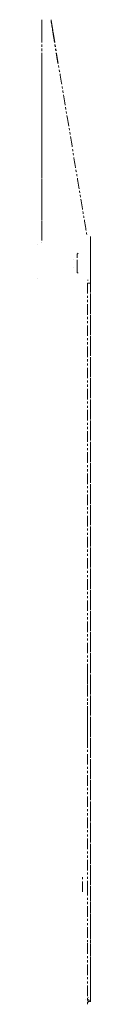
# Model space of a CAD drawing. Header units: inches. Extents: x 33 to 537, y 23 to 447.
# Tile 68 of 68: x 517 to 537, y 74 to 447. Entities that reach past the tile are written whole.
import ezdxf

# ---------------------------------------------------------------- set-up
doc = ezdxf.new("R2010")
doc.units = ezdxf.units.IN
doc.header["$LTSCALE"] = 16
doc.header["$MEASUREMENT"] = 0
doc.linetypes.add('PHANTOM', pattern=[0.5, 0.25, -0.05, 0.05, -0.05, 0.05, -0.05])

msp = doc.modelspace()

# ---------------------------------------------------------------- linework, layer by layer
at = {"color": 7, "linetype": 'PHANTOM', "lineweight": 18}
for p, q in [((518.86, 439.07), (518.86, 446.83)), ((518.86, 446.83), (518.86, 442.17)), ((518.86, 442.17), (518.86, 365.26)), ((518.86, 430.3), (518.86, 439.07)), ((518.86, 363.63), (518.86, 430.3)), ((518.86, 365.26), (518.86, 364.75)), ((517.23, 361.68), (517.23, 361.68)), ((518.86, 363.82), (518.86, 363.85)), ((518.86, 363.72), (518.86, 363.69)), ((518.86, 363.32), (518.86, 363.63)), ((518.86, 362.7), (518.86, 362.73)), ((518.86, 362.61), (518.86, 362.58)), ((537.23, 364.8), (537.23, 363.28)), ((537.23, 364.45), (537.23, 364.8)), ((537.23, 115.24), (537.23, 364.45)), ((537.23, 364), (537.23, 362.48)), ((537.23, 363.9), (537.23, 364)), ((537.23, 362.45), (537.23, 363.96)), ((537.23, 363.96), (537.23, 363.66)), ((537.23, 115.1), (537.23, 363.9)), ((537.23, 363.66), (537.23, 115.05)), ((537.23, 363.28), (537.23, 362.15)), ((537.23, 362.48), (537.23, 362.16)), ((537.23, 351.25), (537.23, 362.45)), ((537.23, 362.16), (537.23, 347.28)), ((537.23, 362.15), (537.23, 347.27)), ((532.2, 358.13), (532.53, 358.49)), ((532.2, 357.33), (532.2, 358.13)), ((530.79, 356.14), (530.79, 356.14)), ((532.2, 352), (532.2, 357.33)), ((530.79, 353.3), (530.79, 353.3)), ((532.2, 351.22), (532.2, 352)), ((532.53, 350.93), (532.2, 351.22)), ((537.23, 347.25), (537.23, 351.25)), ((517.23, 348.88), (517.23, 348.88)), ((536.08, 347.24), (536.08, 200.26)), ((536.19, 348.4), (536.19, 348.26)), ((536.19, 347.33), (536.19, 347.32)), ((537.23, 347.27), (537.23, 347.28)), ((537.23, 347.25), (537.23, 347.25)), ((536.08, 182.91), (536.08, 200.97)), ((536.08, 200.26), (536.08, 192.4)), ((536.08, 173.59), (536.08, 188.98)), ((536.08, 187.02), (536.08, 177.14)), ((536.08, 182.91), (536.08, 172.27)), ((536.08, 177.14), (536.08, 119.61)), ((534.23, 116.98), (534.23, 122.96)), ((536.08, 119.61), (536.08, 97.56)), ((537.23, 84.8), (537.23, 115.24)), ((537.23, 85.43), (537.23, 115.1)), ((537.23, 85.39), (537.23, 115.05)), ((536.08, 97.56), (536.08, 75.35)), ((537.23, 76), (537.23, 85.43)), ((537.23, 76.51), (537.23, 85.39)), ((537.23, 75.38), (537.23, 84.8)), ((535.31, 76.43), (535.31, 76.46)), ((536.08, 75.35), (536.08, 74.5)), ((536.08, 74.5), (536.08, 75.33)), ((536.4, 76.5), (536.4, 76.41)), ((536.4, 76.49), (536.4, 75.62)), ((536.43, 77.13), (536.42, 77.01)), ((537.23, 76.51), (537.23, 76.49)), ((537.23, 76), (537.23, 75.38))]:
    msp.add_line(p, q, dxfattribs=at)
for centre, radius, start, end in [((536.27, 377.23), 30, 269.6475, 271.7617), ((536.08, 76.49), 1.15, 269.9944, 359.9983)]:
    msp.add_arc(centre, radius, start, end, dxfattribs=at)
for points, knots in [([(522.32, 446.77), (522.32, 446.77), (522.32, 446.78), (522.32, 446.78), (522.32, 446.78), (522.32, 446.76), (522.34, 446.67), (522.4, 446.39), (522.51, 445.76), (522.66, 444.81), (522.86, 443.6), (523.02, 442.62), (523.1, 442.12)], [0, 0, 0, 0, 0.009598, 0.019195, 0.038383, 0.07671, 0.152969, 0.302466, 0.474365, 0.651351, 0.823193, 1, 1, 1, 1]), ([(523.54, 439), (523.37, 440.06), (523.11, 441.67), (522.84, 443.35), (522.66, 444.48), (522.51, 445.42), (522.4, 446.14), (522.33, 446.63), (522.32, 446.73), (522.32, 446.77)], [0, 0, 0, 0, 0.232626, 0.352184, 0.471743, 0.601551, 0.731359, 0.86568, 1, 1, 1, 1]), ([(523.1, 442.12), (524.42, 434.21), (527.05, 418.38), (530.35, 398.58), (532.98, 382.75), (534.61, 372.96), (535.59, 367.13), (535.91, 365.25)], [0, 0, 0, 0, 0.308939, 0.617878, 0.772347, 0.926816, 1, 1, 1, 1]), ([(524.93, 430.3), (524.82, 430.93), (524.62, 432.2), (524.32, 434.06), (524.04, 435.83), (523.84, 437.08), (523.67, 438.15), (523.59, 438.65), (523.54, 439)], [0, 0, 0, 0, 0.191496, 0.388525, 0.580053, 0.777203, 0.841245, 1, 1, 1, 1])]:
    msp.add_open_spline(points, degree=3, knots=knots, dxfattribs=at)

doc.saveas('drawing.dxf')
